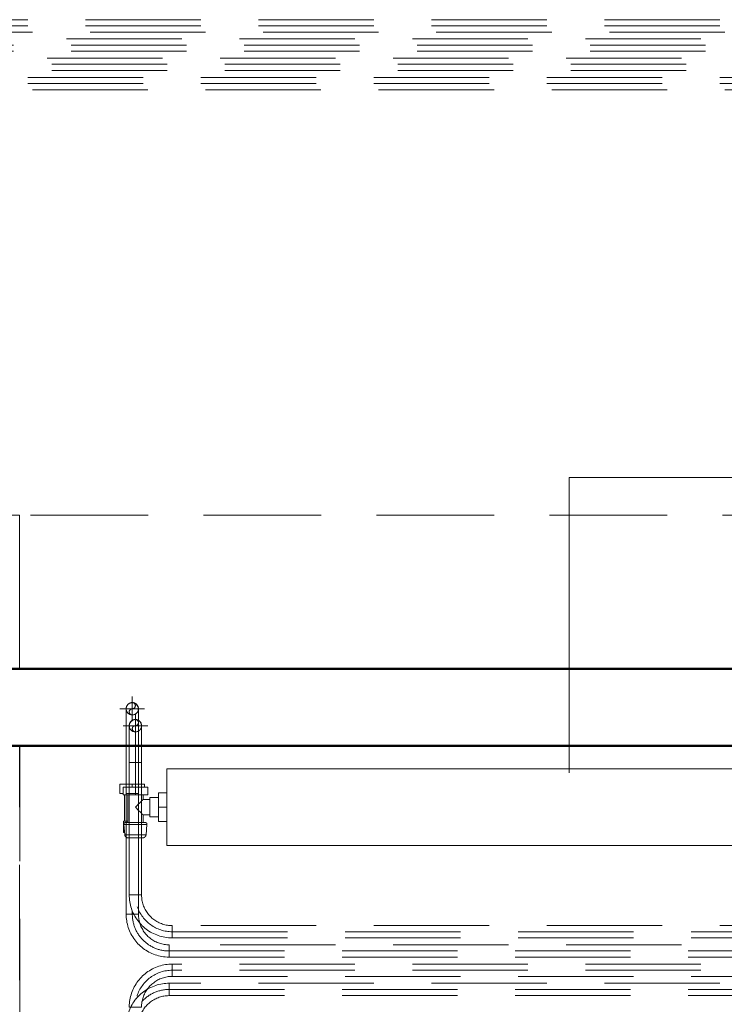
# Model space of a CAD drawing. Header units: millimetres. Extents: x -125 to 25178, y 4748 to 39091.
# Tile 90 of 118: x 20374 to 21291, y 33331 to 34612. Entities that reach past the tile are written whole.
import ezdxf

# ---------------------------------------------------------------- set-up
doc = ezdxf.new("R2010")
doc.units = ezdxf.units.MM
for name, pattern in [('ADSK_Осевая', [700, 500, -100, 0, -100]), ('ADSK_Скрыто', [300, 150, -150]), ('ADSK_Штриховая_ш3 п1_5', [225, 150, -75])]:
    doc.linetypes.add(name, pattern=pattern)
for name, color, linetype, lineweight in [('A-DETL-____-HDLN', 90, 'ADSK_Скрыто', 9), ('A-DETL-____-MBND', 5, 'ADSK_Штриховая_ш3 п1_5', 20), ('A-GENM-____-OTLN', 13, 'Continuous', 20), ('A-PART-____-OTLN', 2, 'Continuous', 20), ('A-WALL-____-MCUT', 113, 'Continuous', 50), ('A-WALL-____-OTLN', 113, 'Continuous', 20), ('M-EQPM-___-IDEN', 50, 'Continuous', 20), ('M-EQPM-____-OTLN', 50, 'Continuous', 20), ('P-PIPE-____-CNTR', 3, 'ADSK_Осевая', 20), ('P-PIPE-____-OTLN', 3, 'Continuous', 20), ('S-BEAM-____-OTLN', 12, 'Continuous', 20)]:
    doc.layers.add(name, color=color, linetype=linetype, lineweight=lineweight)

# ---------------------------------------------------------------- blocks, each defined once
blk = doc.blocks.new('Прямая форма - V line-611834-В_Этаж 03_Отопление')
at = {"layer": 'A-DETL-____-MBND', "color": 253}
for p, q in [((150, 5330), (-150, 5330)), ((150, 5130), (150, 5330)), ((150, 1800), (150, 5030))]:
    blk.add_line(p, q, dxfattribs=at)
blk = doc.blocks.new('Прямая форма - BMR - 003-611835-В_Этаж 03_Отопление')
blk.add_blockref('Прямая форма - V line-611834-В_Этаж 03_Отопление', (0, 0))
blk = doc.blocks.new('Прямая форма - V line-611900-В_Этаж 03_Отопление')
at = {"layer": 'A-DETL-____-MBND', "color": 253}
for p, q in [((150, 4304), (-50, 4304)), ((150, 2336.8), (150, 4304))]:
    blk.add_line(p, q, dxfattribs=at)
blk = doc.blocks.new('Прямая форма - BMR - 002-611901-В_Этаж 03_Отопление')
blk.add_blockref('Прямая форма - V line-611900-В_Этаж 03_Отопление', (0, 0))
blk = doc.blocks.new('Прямая форма - V line-613172-В_Этаж 03_Отопление')
at = {"layer": 'A-WALL-____-MCUT', "color": 9}
for p, q in [((2355.1, 100), (0, 100)), ((0, 0), (2355.1, 0))]:
    blk.add_line(p, q, dxfattribs=at)
blk = doc.blocks.new('Прямая форма - SW - 015-613173-В_Этаж 03_Отопление')
blk.add_blockref('Прямая форма - V line-613172-В_Этаж 03_Отопление', (0, 0))
blk = doc.blocks.new('Прямая форма - Timber - Floor-613210-В_Этаж 03_Отопление')
at = {"layer": 'A-DETL-____-MBND', "color": 253}
for p, q in [((199.9, -3940), (4403, -3940)), ((2435.9, -4240), (2435.9, -7470))]:
    blk.add_line(p, q, dxfattribs=at)
blk = doc.blocks.new('Прямая форма - SLA - 009-613211-В_Этаж 03_Отопление')
blk.add_blockref('Прямая форма - Timber - Floor-613210-В_Этаж 03_Отопление', (0, 0))
blk = doc.blocks.new('Family - Timber - Floor-613219-В_Этаж 03_Отопление')
at = {"layer": 'A-DETL-____-MBND', "color": 253}
for p, q in [((199.9, -3940), (4403, -3940)), ((2435.9, -4240), (2435.9, -7470))]:
    blk.add_line(p, q, dxfattribs=at)
blk = doc.blocks.new('V line_ifc_RVT-1-В_Этаж 03_Отопление')
at = {"layer": 'A-GENM-____-OTLN', "color": 253, "lineweight": 20}
blk.add_blockref('Прямая форма - SLA - 009-613211-В_Этаж 03_Отопление', (33863.4, 37907.6), dxfattribs=at)
at = {"layer": 'A-PART-____-OTLN', "color": 253, "lineweight": 20}
blk.add_blockref('Family - Timber - Floor-613219-В_Этаж 03_Отопление', (33863.4, 37907.6), dxfattribs=at)
at = {"layer": 'A-WALL-____-OTLN', "color": 253, "lineweight": 20}
blk.add_blockref('Прямая форма - SW - 015-613173-В_Этаж 03_Отопление', (36011.4, 33667.6), dxfattribs=at)
at = {"layer": 'S-BEAM-____-OTLN', "color": 253, "lineweight": 20, "rotation": 90}
blk.add_blockref('Прямая форма - BMR - 002-611901-В_Этаж 03_Отопление', (40603.2, 33817.6), dxfattribs=at)
at = {"layer": 'S-BEAM-____-OTLN', "color": 253, "lineweight": 20}
blk.add_blockref('Прямая форма - BMR - 003-611835-В_Этаж 03_Отопление', (36149.2, 28637.6), dxfattribs=at)
blk = doc.blocks.new('ADSK_Радиатор универсальный_Боковое подключение_Клапаны - Радиатор 600х1000-V45-В_Этаж 03_Отопление')
at = {"layer": 'A-DETL-____-HDLN'}
for p, q in [((-549, 50), (-545, 50)), ((-545, 50), (-533.1, 50)), ((-545, 50), (-545, 46))]:
    blk.add_line(p, q, dxfattribs=at)
at = {"layer": 'A-DETL-____-HDLN', "flags": 128}
for points in [[(-554, 0), (-554, 0), (-554, 0), (-553.9, 0), (-553.8, 0)], [(-553.8, 0), (-553.9, 0), (-553.9, 0), (-554, 0), (-554, 0), (-554, 0)], [(-528, 0), (-528, 0), (-528, 0), (-528.1, 0), (-528.2, 0), (-528.3, 0)], [(-528.2, 0), (-528.1, 0), (-528.1, 0), (-528, 0), (-528, 0), (-528, 0)], [(-549.8, -20), (-549.9, -20), (-549.9, -20), (-550, -20), (-550, -20), (-550, -20), (-550, -20)], [(-550, -20), (-550, -20), (-550, -20), (-549.9, -20), (-549.9, -20), (-549.8, -20), (-549.7, -20)], [(-532, -20), (-532, -20), (-532, -20), (-532.1, -20), (-532.1, -20), (-532.2, -20), (-532.3, -20)], [(-532.3, -20), (-532.2, -20), (-532.1, -20), (-532.1, -20), (-532, -20), (-532, -20), (-532, -20), (-532, -20)]]:
    blk.add_lwpolyline(points, dxfattribs=at)
at = {"layer": 'M-EQPM-____-OTLN'}
for p, q in [((500, 70), (-500, 70)), ((-500, 70), (-500, -30)), ((-500, 70), (500, 70)), ((-500, -30), (-500, 70)), ((500, -30), (500, 70)), ((500, 70), (500, -30)), ((-561, 50), (-549, 50)), ((-561, 38), (-561, 50)), ((-557, 46), (-541, 46)), ((-557, 36), (-557, 46)), ((-541, 46), (-525, 46)), ((-541, 46), (-541, 36)), ((-533, 50), (-529, 50)), ((-529, 46), (-529, 50)), ((-525, 36), (-525, 46)), ((-511, 20), (-511, 38.5)), ((-500, 38.5), (-511, 38.5)), ((-557, 38), (-561, 38)), ((-541, 36), (-557, 36)), ((-555, 36), (-555, 2)), ((-551, 36), (-551, 0)), ((-525, 36), (-541, 36)), ((-531, 30), (-531, 36)), ((-522, 30), (-531, 30)), ((-511, 32.5), (-522, 32.5)), ((-522, 32.5), (-522, 7.5)), ((510, 32), (500, 32)), ((510, 30.9), (510, 32)), ((510, 30.8), (510, 29.9)), ((510, 30.8), (515, 30.8)), ((510, 29.7), (510, 29.9)), ((515, 29.9), (510, 29.9)), ((510, 21.1), (510, 29.8)), ((517, 30.8), (515, 30.8)), ((515, 29.9), (515, 30.8)), ((515, 29.9), (515, 20.9)), ((517, 30.5), (517, 30.8)), ((517, 9.2), (517, 30.8)), ((-511, 1.5), (-511, 20)), ((-500, 20), (-511, 20)), ((510, 20.9), (510, 19.1)), ((510, 20.9), (515, 20.9)), ((515, 19.1), (510, 19.1)), ((510, 10.2), (510, 18.9)), ((515, 19.1), (515, 20.9)), ((515, 19.1), (515, 10.1)), ((517, 22.5), (522, 22.5)), ((517, 17.5), (522, 17.5)), ((522, 17.5), (522, 22.5)), ((-556.5, 2), (-556.5, -13)), ((-551, 2), (-556.5, 2)), ((-551, 0), (-531, 0)), ((-531, 0), (-531, 10)), ((-531, 10), (-522, 10)), ((-522, 7.5), (-511, 7.5)), ((-500, 1.5), (-511, 1.5)), ((500, 8), (510, 8)), ((510, 10.1), (510, 9.2)), ((510, 10.1), (515, 10.1)), ((515, 9.2), (510, 9.2)), ((510, 8), (510, 9.1)), ((515, 9.2), (515, 10.1)), ((515, 9.2), (517, 9.2)), ((517, 9.2), (517, 9.5)), ((-556, -2.3), (-554.9, -15.8)), ((-556, -2.3), (-526, -2.3)), ((-527.1, -15.8), (-526, -2.3)), ((-556.5, -13), (-555.2, -13)), ((-554.9, -15.8), (-527.1, -15.8)), ((-500, -30), (500, -30)), ((500, -30), (-500, -30))]:
    blk.add_line(p, q, dxfattribs=at)
at = {"layer": 'M-EQPM-____-OTLN', "flags": 128}
for points in [[(515, 30.8), (515.5, 30.7), (516, 30.6)], [(517.2, 29.7), (517.8, 29), (518.6, 27.5), (519.6, 24.3), (519.8, 22.5)], [(517, 10.1), (517.8, 11), (518.6, 12.5), (519.6, 15.7), (519.8, 17.5)], [(-556, -2.3), (-556, -2.3), (-556, -2.2), (-556, -2.1), (-556, -2), (-556, -1.9), (-556, -1.9), (-556, -1.8), (-556, -1.7), (-556, -1.6), (-555.9, -1.5), (-555.9, -1.5), (-555.9, -1.4), (-555.9, -1.3), (-555.9, -1.2), (-555.8, -1.2), (-555.8, -1.1), (-555.7, -1), (-555.7, -1), (-555.7, -0.9), (-555.6, -0.8), (-555.6, -0.8), (-555.5, -0.7), (-555.5, -0.6), (-555.4, -0.6), (-555.4, -0.5), (-555.3, -0.5), (-555.2, -0.4), (-555.2, -0.4), (-555.1, -0.3), (-555, -0.3), (-555, -0.2), (-554.9, -0.2), (-554.8, -0.2), (-554.7, -0.1), (-554.7, -0.1), (-554.6, -0.1), (-554.5, -0.1), (-554.4, 0), (-554.4, 0), (-554.3, 0), (-554.2, 0), (-554.1, 0), (-554, 0), (-554, 0)], [(-554, 0), (-554, 0), (-554, 0), (-553.9, 0), (-553.8, 0), (-553.7, 0), (-553.6, 0), (-553.5, 0), (-553.3, 0), (-553.2, 0), (-553, 0), (-552.8, 0), (-552.5, 0), (-552.3, 0), (-552, 0), (-551.7, 0), (-551.4, 0), (-551.1, 0), (-550.8, 0)], [(-528, 0), (-528, 0), (-528, 0), (-528.1, 0), (-528.2, 0), (-528.3, 0), (-528.4, 0), (-528.5, 0), (-528.7, 0), (-528.8, 0), (-529, 0), (-529.2, 0), (-529.5, 0), (-529.7, 0), (-530, 0), (-530.3, 0), (-530.6, 0), (-530.9, 0), (-531.2, 0), (-531.6, 0), (-531.9, 0), (-532.3, 0), (-532.7, 0), (-533.1, 0), (-533.5, 0), (-534, 0), (-534.4, 0), (-534.9, 0), (-535.3, 0), (-535.8, 0), (-536.3, 0), (-536.8, 0), (-537.3, 0), (-537.8, 0), (-538.3, 0), (-538.8, 0), (-539.3, 0), (-539.8, 0), (-540.3, 0), (-540.9, 0), (-541.4, 0), (-541.9, 0), (-542.4, 0), (-542.9, 0), (-543.4, 0), (-544, 0), (-544.5, 0), (-545, 0), (-545.4, 0), (-545.9, 0), (-546.4, 0), (-546.9, 0), (-547.3, 0), (-547.8, 0), (-548.2, 0), (-548.7, 0), (-549.1, 0), (-549.5, 0), (-549.9, 0), (-550.2, 0), (-550.6, 0), (-550.9, 0), (-551.3, 0), (-551.6, 0), (-551.9, 0), (-552.1, 0), (-552.4, 0), (-552.6, 0), (-552.9, 0), (-553.1, 0), (-553.2, 0), (-553.4, 0), (-553.6, 0), (-553.7, 0), (-553.8, 0), (-553.9, 0), (-553.9, 0), (-554, 0), (-554, 0), (-554, 0)], [(-531.4, 0), (-531.1, 0), (-530.7, 0), (-530.4, 0), (-530.1, 0), (-529.9, 0), (-529.6, 0), (-529.4, 0), (-529.1, 0), (-528.9, 0), (-528.8, 0), (-528.6, 0), (-528.4, 0), (-528.3, 0), (-528.2, 0), (-528.1, 0), (-528.1, 0), (-528, 0), (-528, 0), (-528, 0)], [(-528, 0), (-527.9, 0), (-527.8, 0), (-527.8, 0), (-527.7, 0), (-527.6, 0), (-527.5, -0.1), (-527.4, -0.1), (-527.4, -0.1), (-527.3, -0.1), (-527.2, -0.2), (-527.1, -0.2), (-527.1, -0.2), (-527, -0.3), (-526.9, -0.3), (-526.9, -0.3), (-526.8, -0.4), (-526.7, -0.4), (-526.7, -0.5), (-526.6, -0.6), (-526.6, -0.6), (-526.5, -0.7), (-526.5, -0.7), (-526.4, -0.8), (-526.4, -0.9), (-526.3, -0.9), (-526.3, -1), (-526.2, -1.1), (-526.2, -1.1), (-526.2, -1.2), (-526.1, -1.3), (-526.1, -1.4), (-526.1, -1.4), (-526.1, -1.5), (-526, -1.6), (-526, -1.7), (-526, -1.7), (-526, -1.8), (-526, -1.9), (-526, -2), (-526, -2.1), (-526, -2.1), (-526, -2.2), (-526, -2.3), (-526, -2.3)], [(515, 9.2), (515.5, 9.3), (516, 9.4)], [(-550, -20), (-550.2, -20), (-550.4, -20), (-550.6, -20), (-550.8, -19.9), (-551, -19.9), (-551.2, -19.9), (-551.4, -19.8), (-551.6, -19.7), (-551.8, -19.7), (-551.9, -19.6), (-552.1, -19.5), (-552.3, -19.4), (-552.5, -19.3), (-552.7, -19.2), (-552.8, -19.1), (-553, -19), (-553.1, -18.9), (-553.3, -18.8), (-553.4, -18.6), (-553.6, -18.5), (-553.7, -18.3), (-553.9, -18.2), (-554, -18), (-554.1, -17.9), (-554.2, -17.7), (-554.3, -17.5), (-554.4, -17.4), (-554.5, -17.2), (-554.6, -17), (-554.7, -16.8), (-554.7, -16.6), (-554.8, -16.4), (-554.8, -16.2), (-554.9, -16), (-554.9, -15.8)], [(-546.3, -20), (-546.6, -20), (-546.9, -20), (-547.1, -20), (-547.4, -20), (-547.6, -20), (-547.9, -20), (-548.1, -20), (-548.3, -20), (-548.5, -20), (-548.7, -20), (-548.9, -20), (-549.1, -20), (-549.2, -20), (-549.4, -20), (-549.5, -20), (-549.6, -20), (-549.7, -20), (-549.8, -20), (-549.9, -20), (-549.9, -20), (-550, -20), (-550, -20), (-550, -20), (-550, -20)], [(-550, -20), (-550, -20), (-550, -20), (-549.9, -20), (-549.9, -20), (-549.8, -20), (-549.7, -20), (-549.6, -20), (-549.5, -20), (-549.4, -20), (-549.3, -20), (-549.1, -20), (-549, -20), (-548.8, -20), (-548.6, -20), (-548.4, -20), (-548.2, -20), (-548, -20), (-547.8, -20), (-547.5, -20), (-547.3, -20), (-547, -20), (-546.7, -20), (-546.5, -20), (-546.2, -20), (-545.9, -20), (-545.6, -20), (-545.2, -20), (-544.9, -20), (-544.6, -20), (-544.3, -20), (-543.9, -20), (-543.6, -20), (-543.2, -20), (-542.9, -20), (-542.5, -20), (-542.2, -20), (-541.8, -20), (-541.5, -20), (-541.1, -20), (-540.7, -20), (-540.4, -20), (-540, -20), (-539.7, -20), (-539.3, -20), (-539, -20), (-538.6, -20), (-538.3, -20), (-537.9, -20), (-537.6, -20), (-537.3, -20), (-536.9, -20), (-536.6, -20), (-536.3, -20), (-536, -20), (-535.7, -20), (-535.4, -20), (-535.1, -20), (-534.9, -20), (-534.6, -20), (-534.4, -20), (-534.1, -20), (-533.9, -20), (-533.7, -20), (-533.5, -20), (-533.3, -20), (-533.1, -20), (-532.9, -20), (-532.8, -20), (-532.6, -20), (-532.5, -20), (-532.4, -20), (-532.3, -20), (-532.2, -20), (-532.1, -20), (-532.1, -20), (-532, -20), (-532, -20), (-532, -20), (-532, -20)], [(-532, -20), (-532, -20), (-532, -20), (-532.1, -20), (-532.1, -20), (-532.2, -20), (-532.3, -20), (-532.4, -20), (-532.5, -20), (-532.6, -20), (-532.7, -20), (-532.9, -20), (-533, -20), (-533.2, -20), (-533.4, -20), (-533.6, -20), (-533.8, -20), (-534, -20), (-534.2, -20), (-534.5, -20), (-534.7, -20), (-535, -20), (-535.3, -20), (-535.5, -20), (-535.8, -20)], [(-527.1, -15.8), (-527.1, -16), (-527.2, -16.2), (-527.2, -16.4), (-527.3, -16.6), (-527.3, -16.8), (-527.4, -17), (-527.5, -17.2), (-527.6, -17.4), (-527.7, -17.5), (-527.8, -17.7), (-527.9, -17.9), (-528, -18), (-528.1, -18.2), (-528.3, -18.3), (-528.4, -18.5), (-528.6, -18.6), (-528.7, -18.8), (-528.9, -18.9), (-529, -19), (-529.2, -19.1), (-529.3, -19.2), (-529.5, -19.3), (-529.7, -19.4), (-529.9, -19.5), (-530.1, -19.6), (-530.2, -19.7), (-530.4, -19.7), (-530.6, -19.8), (-530.8, -19.9), (-531, -19.9), (-531.2, -19.9), (-531.4, -20), (-531.6, -20), (-531.8, -20), (-532, -20)]]:
    blk.add_lwpolyline(points, dxfattribs=at)
at = {"layer": 'M-EQPM-____-OTLN'}
for points, knots in [([(-541, 20), (-540.4, 20.6), (-539.1, 21.9), (-537.5, 23.5), (-536.4, 24.6), (-535.8, 25.2), (-535.4, 25.6), (-535, 26), (-534.5, 26.5), (-534.1, 26.9), (-533.7, 27.3), (-533.4, 27.6), (-533, 28), (-532.7, 28.3), (-532.3, 28.7), (-532, 28.9), (-531.8, 29.2), (-531.6, 29.5), (-531.4, 29.6), (-531.4, 29.6)], [0, 0, 0, 0, 0.1428571, 0.2857143, 0.3571429, 0.3928571, 0.4285714, 0.4642857, 0.5, 0.5357143, 0.5714286, 0.6071429, 0.6428571, 0.6785714, 0.7142857, 0.75, 0.7857143, 0.8214286, 0.8571429, 0.8571429, 0.8571429, 0.8571429]), ([(-531.3, 29.7), (-531.3, 29.7), (-531.2, 29.8), (-531, 29.9), (-531, 30), (-531, 30)], [0.8734622, 0.8734622, 0.8734622, 0.8734622, 0.8928571, 0.9285714, 1, 1, 1, 1]), ([(-531, 10), (-531, 10), (-531, 10.1), (-531.2, 10.2), (-531.4, 10.4), (-531.6, 10.5), (-531.8, 10.8), (-532, 11.1), (-532.3, 11.3), (-532.7, 11.7), (-533, 12), (-533.4, 12.4), (-533.7, 12.7), (-534.1, 13.1), (-534.7, 13.7), (-535.2, 14.2), (-535.8, 14.8), (-536.4, 15.4), (-537.5, 16.5), (-539.1, 18.1), (-540.4, 19.4), (-541, 20)], [0, 0, 0, 0, 0.071429, 0.107143, 0.142857, 0.178571, 0.214286, 0.25, 0.285714, 0.321429, 0.357143, 0.392857, 0.428571, 0.464286, 0.5, 0.571429, 0.607143, 0.642857, 0.714286, 0.857143, 1, 1, 1, 1])]:
    blk.add_open_spline(points, degree=3, knots=knots, dxfattribs=at)
blk = doc.blocks.new('ADSK_СШПЭ Аксиальный_Поворот с фиксатором - Поворот трубы-V46-В_Этаж 03_Отопление')
at = {"layer": 'A-DETL-____-HDLN', "color": 1}
blk.add_line((36457.7, 33693.6), (36457.7, 33693.6), dxfattribs=at)
at = {"layer": 'P-PIPE-____-OTLN', "color": 10}
for p, q in [((36441.7, 33645.6), (36444.1, 33645.6)), ((36444.1, 33645.6), (36447.6, 33645.6)), ((36447.6, 33645.6), (36449.7, 33645.6)), ((36449.7, 33645.6), (36451.8, 33645.6)), ((36451.8, 33645.6), (36453.7, 33645.6)), ((36453.7, 33645.6), (36455.4, 33645.6)), ((36455.4, 33645.6), (36456.6, 33645.6)), ((36456.6, 33645.6), (36457.7, 33645.6))]:
    blk.add_line(p, q, dxfattribs=at)
at = {"layer": 'P-PIPE-____-OTLN', "color": 10, "flags": 128}
for points in [[(36441.7, 33693.6), (36441.7, 33693.6), (36441.7, 33693.5), (36441.7, 33693.3), (36441.7, 33693), (36441.7, 33692.7), (36441.7, 33692.3), (36441.7, 33691.8), (36441.7, 33691.2), (36441.7, 33690.6), (36441.7, 33689.8), (36441.7, 33689.1), (36441.7, 33688.2), (36441.7, 33687.3), (36441.7, 33686.3), (36441.7, 33685.3), (36441.7, 33684.1), (36441.7, 33683), (36441.7, 33681.7), (36441.7, 33680.4), (36441.7, 33679.1), (36441.7, 33677.7), (36441.7, 33676.2), (36441.7, 33674.7), (36441.7, 33673.2), (36441.7, 33671.6), (36441.7, 33669.9), (36441.7, 33668.3), (36441.7, 33666.5), (36441.7, 33664.8), (36441.7, 33663), (36441.7, 33661.2), (36441.7, 33659.4), (36441.7, 33657.5), (36441.7, 33655.7), (36441.7, 33653.8), (36441.7, 33651.9), (36441.7, 33650), (36441.7, 33648.1), (36441.7, 33646.2), (36441.7, 33645.6)], [(36457.7, 33645.6), (36457.7, 33647.6), (36457.7, 33649.5), (36457.7, 33651.4), (36457.7, 33653.3), (36457.7, 33655.2), (36457.7, 33657), (36457.7, 33658.9), (36457.7, 33660.7), (36457.7, 33662.5), (36457.7, 33664.3), (36457.7, 33666.1), (36457.7, 33667.8), (36457.7, 33669.5), (36457.7, 33671.1), (36457.7, 33672.7), (36457.7, 33674.3), (36457.7, 33675.8), (36457.7, 33677.3), (36457.7, 33678.7), (36457.7, 33680.1), (36457.7, 33681.4), (36457.7, 33682.6), (36457.7, 33683.8), (36457.7, 33685), (36457.7, 33686), (36457.7, 33687), (36457.7, 33688), (36457.7, 33688.8), (36457.7, 33689.6), (36457.7, 33690.4), (36457.7, 33691), (36457.7, 33691.6), (36457.7, 33692.1), (36457.7, 33692.6), (36457.7, 33692.9), (36457.7, 33693.2), (36457.7, 33693.4), (36457.7, 33693.6), (36457.7, 33693.6), (36457.7, 33693.6)]]:
    blk.add_lwpolyline(points, dxfattribs=at)
at = {"layer": 'P-PIPE-____-OTLN', "color": 10}
for start, end in [(90, 180), (0, 90)]:
    blk.add_arc((36449.7, 33693.6), 8, start, end, dxfattribs=at)
blk = doc.blocks.new('ADSK_СШПЭ Аксиальный_Поворот с фиксатором - Поворот трубы-V61-В_Этаж 03_Отопление')
at = {"layer": 'A-DETL-____-HDLN', "color": 1, "flags": 128}
for points in [[(33714.8, 34951.9), (33714.9, 34951.9), (33715.2, 34951.8), (33715.5, 34951.8), (33715.8, 34951.7)], [(33716.8, 34951.5), (33717.1, 34951.4), (33717.4, 34951.3), (33717.6, 34951.1), (33717.8, 34951.1)], [(33718.7, 34950.5), (33718.8, 34950.5), (33719, 34950.3), (33719.3, 34950.1), (33719.5, 34949.9)], [(33720.2, 34949.2), (33720.4, 34949), (33720.6, 34948.7), (33720.8, 34948.5), (33720.9, 34948.3)], [(33721.4, 34947.4), (33721.4, 34947.4), (33721.6, 34947.1), (33721.7, 34946.8), (33721.8, 34946.5)], [(33722.1, 34945.5), (33722.1, 34945.3), (33722.2, 34944.9), (33722.2, 34944.6), (33722.2, 34944.4)], [(33715.8, 34936.1), (33715.6, 34936), (33715.3, 34936), (33715, 34935.9), (33714.8, 34935.9)], [(33717.8, 34936.7), (33717.7, 34936.7), (33717.4, 34936.6), (33717.1, 34936.4), (33716.8, 34936.3)], [(33719.5, 34937.9), (33719.3, 34937.7), (33719.1, 34937.5), (33718.8, 34937.3), (33718.7, 34937.2)], [(33720.9, 34939.5), (33720.8, 34939.4), (33720.7, 34939.1), (33720.5, 34938.9), (33720.3, 34938.6)], [(33721.8, 34941.4), (33721.7, 34941.1), (33721.6, 34940.8), (33721.5, 34940.5), (33721.4, 34940.4)], [(33722.2, 34943.4), (33722.2, 34943.3), (33722.2, 34942.9), (33722.1, 34942.6), (33722.1, 34942.3)]]:
    blk.add_lwpolyline(points, dxfattribs=at)
at = {"layer": 'A-DETL-____-HDLN', "color": 1}
for start, end in [(90, 180), (180, 270)]:
    blk.add_arc((33714.2, 34943.9), 8, start, end, dxfattribs=at)
at = {"layer": 'A-DETL-____-MBND', "color": 10, "flags": 128}
for points in [[(33693.4, 34935.9), (33692.2, 34935.9), (33690.5, 34935.9), (33688.9, 34935.9), (33687.2, 34935.9), (33685.4, 34935.9), (33683.6, 34935.9), (33681.8, 34935.9), (33680, 34935.9), (33678.2, 34935.9), (33676.3, 34935.9), (33674.4, 34935.9), (33672.5, 34935.9), (33670.6, 34935.9), (33668.7, 34935.9), (33666.8, 34935.9)], [(33712.9, 34935.9), (33712.4, 34935.9), (33711.8, 34935.9), (33711.2, 34935.9), (33710.5, 34935.9), (33709.7, 34935.9), (33708.8, 34935.9), (33707.9, 34935.9), (33706.9, 34935.9), (33705.9, 34935.9), (33704.7, 34935.9), (33703.6, 34935.9), (33702.3, 34935.9), (33701.6, 34935.9)]]:
    blk.add_lwpolyline(points, dxfattribs=at)
blk = doc.blocks.new('ADSK_СШПЭ Аксиальный_Поворот с фиксатором - Поворот трубы-V47-В_Этаж 03_Отопление')
at = {"layer": 'A-DETL-____-HDLN', "color": 5}
for p, q in [((36453.7, 33715.6), (36453.7, 33715.6)), ((36441.7, 33667.6), (36445.7, 33667.6)), ((36445.7, 33667.6), (36453.7, 33667.6))]:
    blk.add_line(p, q, dxfattribs=at)
at = {"layer": 'A-DETL-____-HDLN', "color": 5, "flags": 128}
blk.add_lwpolyline([(36453.7, 33667.6), (36453.7, 33669.6), (36453.7, 33671.5), (36453.7, 33673.4), (36453.7, 33675.3), (36453.7, 33677.2), (36453.7, 33679), (36453.7, 33680.9), (36453.7, 33682.7), (36453.7, 33684.5), (36453.7, 33686.3), (36453.7, 33688.1), (36453.7, 33689.8), (36453.7, 33691.5), (36453.7, 33693.1), (36453.7, 33694.7), (36453.7, 33696.3), (36453.7, 33697.8), (36453.7, 33699.3), (36453.7, 33700.7)], dxfattribs=at)
at = {"layer": 'P-PIPE-____-OTLN', "color": 170}
for p, q in [((36437.7, 33667.6), (36438.8, 33667.6)), ((36438.8, 33667.6), (36440.1, 33667.6)), ((36440.1, 33667.6), (36441.7, 33667.6))]:
    blk.add_line(p, q, dxfattribs=at)
at = {"layer": 'P-PIPE-____-OTLN', "color": 170, "flags": 128}
for points in [[(36437.7, 33715.6), (36437.7, 33715.6), (36437.7, 33715.5), (36437.7, 33715.3), (36437.7, 33715), (36437.7, 33714.7), (36437.7, 33714.3), (36437.7, 33713.8), (36437.7, 33713.2), (36437.7, 33712.6), (36437.7, 33711.8), (36437.7, 33711.1), (36437.7, 33710.2), (36437.7, 33709.3), (36437.7, 33708.3), (36437.7, 33707.3), (36437.7, 33706.1), (36437.7, 33705), (36437.7, 33703.7), (36437.7, 33702.4), (36437.7, 33701.1), (36437.7, 33699.7), (36437.7, 33698.2), (36437.7, 33696.7), (36437.7, 33695.2), (36437.7, 33693.6), (36437.7, 33691.9), (36437.7, 33690.3), (36437.7, 33688.5), (36437.7, 33686.8), (36437.7, 33685), (36437.7, 33683.2), (36437.7, 33681.4), (36437.7, 33679.5), (36437.7, 33677.7), (36437.7, 33675.8), (36437.7, 33673.9), (36437.7, 33672), (36437.7, 33670.1), (36437.7, 33668.2), (36437.7, 33667.6)], [(36453.7, 33700.7), (36453.7, 33702.1), (36453.7, 33703.4), (36453.7, 33704.6), (36453.7, 33705.8), (36453.7, 33707), (36453.7, 33708), (36453.7, 33709), (36453.7, 33710), (36453.7, 33710.8), (36453.7, 33711.6), (36453.7, 33712.4), (36453.7, 33713), (36453.7, 33713.6), (36453.7, 33714.1), (36453.7, 33714.6), (36453.7, 33714.9), (36453.7, 33715.2), (36453.7, 33715.4), (36453.7, 33715.6), (36453.7, 33715.6), (36453.7, 33715.6)]]:
    blk.add_lwpolyline(points, dxfattribs=at)
at = {"layer": 'P-PIPE-____-OTLN', "color": 170}
for start, end in [(90, 180), (0, 90)]:
    blk.add_arc((36445.7, 33715.6), 8, start, end, dxfattribs=at)
blk = doc.blocks.new('ADSK_СШПЭ Аксиальный_Поворот с фиксатором - Поворот трубы-V60-В_Этаж 03_Отопление')
at = {"layer": 'A-DETL-____-HDLN', "color": 5}
for p, q in [((31280.8, 30377.6), (31272.8, 30377.6)), ((31284.8, 30377.6), (31280.8, 30377.6))]:
    blk.add_line(p, q, dxfattribs=at)
at = {"layer": 'A-DETL-____-HDLN', "color": 5, "flags": 128}
for points in [[(31272.8, 30344.6), (31272.8, 30345.6), (31272.8, 30347.1), (31272.8, 30348.6), (31272.8, 30350.1), (31272.8, 30351.7), (31272.8, 30353.3), (31272.8, 30355), (31272.8, 30356.7), (31272.8, 30358.5), (31272.8, 30360.2), (31272.8, 30362), (31272.8, 30363.9), (31272.8, 30365.7), (31272.8, 30367.6), (31272.8, 30369.5), (31272.8, 30371.4), (31272.8, 30373.3), (31272.8, 30375.2), (31272.8, 30377.1), (31272.8, 30377.6)], [(31272.9, 30328.1), (31272.9, 30328.3), (31272.8, 30328.6), (31272.8, 30328.9), (31272.8, 30329.1)], [(31273.6, 30326.1), (31273.6, 30326.1), (31273.4, 30326.4), (31273.3, 30326.7), (31273.2, 30327)], [(31274.8, 30324.4), (31274.6, 30324.5), (31274.4, 30324.8), (31274.2, 30325), (31274.1, 30325.2)], [(31276.3, 30323), (31276.3, 30323), (31276, 30323.2), (31275.7, 30323.4), (31275.5, 30323.6)], [(31278.3, 30322), (31277.9, 30322.1), (31277.7, 30322.3), (31277.4, 30322.4), (31277.2, 30322.5)], [(31280.2, 30321.7), (31280.1, 30321.7), (31279.8, 30321.7), (31279.5, 30321.7), (31279.2, 30321.8)], [(31282.3, 30321.8), (31282.1, 30321.8), (31281.8, 30321.7), (31281.5, 30321.7), (31281.3, 30321.7)], [(31284.3, 30322.5), (31284.3, 30322.4), (31284, 30322.3), (31283.7, 30322.2), (31283.4, 30322.1)], [(31286, 30323.6), (31285.9, 30323.5), (31285.6, 30323.3), (31285.4, 30323.1), (31285.2, 30323)], [(31287.4, 30325.2), (31287.4, 30325.1), (31287.2, 30324.9), (31287, 30324.6), (31286.8, 30324.4)], [(31288.4, 30327.1), (31288.3, 30326.8), (31288.1, 30326.5), (31288, 30326.2), (31287.9, 30326.1)], [(31288.7, 30329.1), (31288.7, 30329), (31288.7, 30328.7), (31288.7, 30328.4), (31288.6, 30328)]]:
    blk.add_lwpolyline(points, dxfattribs=at)
at = {"layer": 'A-DETL-____-HDLN', "color": 5}
for start, end in [(90, 180), (0, 90)]:
    blk.add_arc((31280.8, 30329.6), 8, start, end, dxfattribs=at)
at = {"layer": 'A-DETL-____-MBND', "color": 170, "flags": 128}
for points in [[(31288.8, 30366.1), (31288.8, 30364.4), (31288.8, 30362.5), (31288.8, 30360.7), (31288.8, 30358.9), (31288.8, 30357.2), (31288.8, 30355.5), (31288.8, 30353.8), (31288.8, 30352.1), (31288.8, 30350.5), (31288.8, 30349), (31288.8, 30347.5), (31288.8, 30346), (31288.8, 30344.6), (31288.8, 30343.2), (31288.8, 30341.9), (31288.8, 30340.6), (31288.8, 30339.4), (31288.8, 30338.3), (31288.8, 30337.2), (31288.8, 30336.4)], [(31272.8, 30331), (31272.8, 30331.5), (31272.8, 30332.1), (31272.8, 30332.7), (31272.8, 30333.4), (31272.8, 30334.2), (31272.8, 30335.1), (31272.8, 30336), (31272.8, 30337), (31272.8, 30338), (31272.8, 30339.1), (31272.8, 30340.3), (31272.8, 30341.5), (31272.8, 30342.2)]]:
    blk.add_lwpolyline(points, dxfattribs=at)
blk = doc.blocks.new('ADSK_СШПЭ Аксиальный_Поворот с фиксатором - Поворот трубы-V56-В_Этаж 03_Отопление')
at = {"layer": 'A-DETL-____-HDLN', "color": 1}
blk.add_line((2.1, -48), (8, -48), dxfattribs=at)
at = {"layer": 'A-DETL-____-MBND', "color": 10}
for p, q in [((-48, 8), (-48, -8)), ((-8, -48), (2.1, -48))]:
    blk.add_line(p, q, dxfattribs=at)
at = {"layer": 'A-DETL-____-MBND', "color": 10, "flags": 128}
for points in [[(8, -48), (8, -45.8), (7.8, -43.5), (7.6, -41.3), (7.3, -39.1), (6.9, -36.9), (6.4, -34.7), (5.8, -32.5), (5.2, -30.4), (4.4, -28.3), (3.6, -26.2), (2.7, -24.1), (1.7, -22.1), (0.6, -20.2), (-0.6, -18.3), (-1.8, -16.4), (-3.1, -14.6), (-4.5, -12.8), (-5.9, -11.1), (-7.4, -9.4), (-9, -7.8), (-10.6, -6.3), (-12.3, -4.8), (-14.1, -3.4), (-15.9, -2.1), (-17.7, -0.9), (-19.7, 0.3), (-21.6, 1.4), (-23.6, 2.4), (-25.6, 3.3), (-27.7, 4.2), (-29.8, 5), (-31.9, 5.6), (-34.1, 6.2), (-36.3, 6.8), (-38.5, 7.2), (-40.7, 7.5), (-42.9, 7.8), (-45.2, 7.9), (-47.4, 8), (-48, 8)], [(-48, -8), (-46.4, -8), (-44.8, -8.1), (-43.2, -8.3), (-41.6, -8.5), (-40.1, -8.8), (-38.5, -9.1), (-36.9, -9.6), (-35.4, -10), (-33.9, -10.6), (-32.4, -11.2), (-31, -11.8), (-29.5, -12.5), (-28.1, -13.3), (-26.8, -14.1), (-25.4, -15), (-24.1, -15.9), (-22.8, -16.9), (-21.6, -17.9), (-20.4, -19), (-19.3, -20.1), (-18.2, -21.3), (-17.2, -22.5), (-16.2, -23.8), (-15.2, -25.1), (-14.3, -26.4), (-13.5, -27.8), (-12.7, -29.1), (-12, -30.6), (-11.3, -32), (-10.7, -33.5), (-10.2, -35), (-9.7, -36.5), (-9.3, -38.1), (-8.9, -39.6), (-8.6, -41.2), (-8.3, -42.8), (-8.2, -44.4), (-8.1, -46), (-8, -47.6), (-8, -48)]]:
    blk.add_lwpolyline(points, dxfattribs=at)
blk = doc.blocks.new('ADSK_СШПЭ Аксиальный_Поворот с фиксатором - Поворот трубы-V57-В_Этаж 03_Отопление')
at = {"layer": 'A-DETL-____-HDLN', "color": 5}
blk.add_line((-8, -48), (-5.7, -48), dxfattribs=at)
at = {"layer": 'A-DETL-____-MBND', "color": 170}
for p, q in [((-48, 8), (-48, -8)), ((-5.7, -48), (8, -48))]:
    blk.add_line(p, q, dxfattribs=at)
at = {"layer": 'A-DETL-____-MBND', "color": 170, "flags": 128}
for points in [[(8, -48), (8, -45.8), (7.8, -43.5), (7.6, -41.3), (7.3, -39.1), (6.9, -36.9), (6.4, -34.7), (5.8, -32.5), (5.2, -30.4), (4.4, -28.3), (3.6, -26.2), (2.7, -24.1), (1.7, -22.1), (0.6, -20.2), (-0.6, -18.3), (-1.8, -16.4), (-3.1, -14.6), (-4.5, -12.8), (-5.9, -11.1), (-7.4, -9.4), (-9, -7.8), (-10.6, -6.3), (-12.3, -4.8), (-14.1, -3.4), (-15.9, -2.1), (-17.7, -0.9), (-19.7, 0.3), (-21.6, 1.4), (-23.6, 2.4), (-25.6, 3.3), (-27.7, 4.2), (-29.8, 5), (-31.9, 5.6), (-34.1, 6.2), (-36.3, 6.8), (-38.5, 7.2), (-40.7, 7.5), (-42.9, 7.8), (-45.2, 7.9), (-47.4, 8), (-48, 8)], [(-48, -8), (-46.4, -8), (-44.8, -8.1), (-43.2, -8.3), (-41.6, -8.5), (-40.1, -8.8), (-38.5, -9.1), (-36.9, -9.6), (-35.4, -10), (-33.9, -10.6), (-32.4, -11.2), (-31, -11.8), (-29.5, -12.5), (-28.1, -13.3), (-26.8, -14.1), (-25.4, -15), (-24.1, -15.9), (-22.8, -16.9), (-21.6, -17.9), (-20.4, -19), (-19.3, -20.1), (-18.2, -21.3), (-17.2, -22.5), (-16.2, -23.8), (-15.2, -25.1), (-14.3, -26.4), (-13.5, -27.8), (-12.7, -29.1), (-12, -30.6), (-11.3, -32), (-10.7, -33.5), (-10.2, -35), (-9.7, -36.5), (-9.3, -38.1), (-8.9, -39.6), (-8.6, -41.2), (-8.3, -42.8), (-8.2, -44.4), (-8.1, -46), (-8, -47.6), (-8, -48)]]:
    blk.add_lwpolyline(points, dxfattribs=at)
blk = doc.blocks.new('ADSK_СШПЭ Аксиальный_Поворот с фиксатором - Поворот трубы-V80-В_Этаж 03_Отопление')
at = {"layer": 'A-DETL-____-HDLN', "color": 1}
blk.add_line((-48, -2.1), (-48, -8), dxfattribs=at)
at = {"layer": 'A-DETL-____-MBND', "color": 10}
for p, q in [((-48, 8), (-48, -2.1)), ((-8, -48), (8, -48))]:
    blk.add_line(p, q, dxfattribs=at)
at = {"layer": 'A-DETL-____-MBND', "color": 10, "flags": 128}
for points in [[(8, -48), (8, -45.8), (7.8, -43.5), (7.6, -41.3), (7.3, -39.1), (6.9, -36.9), (6.4, -34.7), (5.8, -32.5), (5.2, -30.4), (4.4, -28.3), (3.6, -26.2), (2.7, -24.1), (1.7, -22.1), (0.6, -20.2), (-0.6, -18.3), (-1.8, -16.4), (-3.1, -14.6), (-4.5, -12.8), (-5.9, -11.1), (-7.4, -9.4), (-9, -7.8), (-10.6, -6.3), (-12.3, -4.8), (-14.1, -3.4), (-15.9, -2.1), (-17.7, -0.9), (-19.7, 0.3), (-21.6, 1.4), (-23.6, 2.4), (-25.6, 3.3), (-27.7, 4.2), (-29.8, 5), (-31.9, 5.6), (-34.1, 6.2), (-36.3, 6.8), (-38.5, 7.2), (-40.7, 7.5), (-42.9, 7.8), (-45.2, 7.9), (-47.4, 8), (-48, 8)], [(-48, -8), (-46.4, -8), (-44.8, -8.1), (-43.2, -8.3), (-41.6, -8.5), (-40.1, -8.8), (-38.5, -9.1), (-36.9, -9.6), (-35.4, -10), (-33.9, -10.6), (-32.4, -11.2), (-31, -11.8), (-29.5, -12.5), (-28.1, -13.3), (-26.8, -14.1), (-25.4, -15), (-24.1, -15.9), (-22.8, -16.9), (-21.6, -17.9), (-20.4, -19), (-19.3, -20.1), (-18.2, -21.3), (-17.2, -22.5), (-16.2, -23.8), (-15.2, -25.1), (-14.3, -26.4), (-13.5, -27.8), (-12.7, -29.1), (-12, -30.6), (-11.3, -32), (-10.7, -33.5), (-10.2, -35), (-9.7, -36.5), (-9.3, -38.1), (-8.9, -39.6), (-8.6, -41.2), (-8.3, -42.8), (-8.2, -44.4), (-8.1, -46), (-8, -47.6), (-8, -48)]]:
    blk.add_lwpolyline(points, dxfattribs=at)
blk = doc.blocks.new('ADSK_СШПЭ Аксиальный_Поворот с фиксатором - Поворот трубы-V79-В_Этаж 03_Отопление')
at = {"layer": 'A-DETL-____-HDLN', "color": 5}
for p, q in [((-48, -2.1), (-48, -8)), ((-12.2, -5), (-12.3, -4.8))]:
    blk.add_line(p, q, dxfattribs=at)
at = {"layer": 'A-DETL-____-MBND', "color": 170}
for p, q in [((-48, 8), (-48, -2.1)), ((-8, -48), (8, -48))]:
    blk.add_line(p, q, dxfattribs=at)
at = {"layer": 'A-DETL-____-MBND', "color": 170, "flags": 128}
for points in [[(-12.3, -4.8), (-14.1, -3.4), (-15.9, -2.1), (-17.7, -0.9), (-19.7, 0.3), (-21.6, 1.4), (-23.6, 2.4), (-25.6, 3.3), (-27.7, 4.2), (-29.8, 5), (-31.9, 5.6), (-34.1, 6.2), (-36.3, 6.8), (-38.5, 7.2), (-40.7, 7.5), (-42.9, 7.8), (-45.2, 7.9), (-47.4, 8), (-48, 8)], [(-48, -8), (-46.4, -8), (-44.8, -8.1), (-43.2, -8.3), (-41.6, -8.5), (-40.1, -8.8), (-38.5, -9.1), (-36.9, -9.6), (-35.4, -10), (-33.9, -10.6), (-32.4, -11.2), (-31, -11.8), (-29.5, -12.5), (-28.1, -13.3), (-26.8, -14.1), (-25.4, -15), (-24.1, -15.9), (-22.8, -16.9), (-21.6, -17.9), (-20.4, -19), (-19.3, -20.1), (-18.2, -21.3), (-17.2, -22.5), (-16.2, -23.8), (-15.2, -25.1), (-14.3, -26.4), (-13.5, -27.8), (-12.7, -29.1), (-12, -30.6), (-11.3, -32), (-10.7, -33.5), (-10.2, -35), (-9.7, -36.5), (-9.3, -38.1), (-8.9, -39.6), (-8.6, -41.2), (-8.3, -42.8), (-8.2, -44.4), (-8.1, -46), (-8, -47.6), (-8, -48)], [(8, -48), (8, -45.8), (7.8, -43.5), (7.6, -41.3), (7.3, -39.1), (6.9, -36.9), (6.4, -34.7), (5.8, -32.5), (5.2, -30.4), (4.4, -28.3), (3.6, -26.2), (2.7, -24.1), (1.7, -22.1), (0.6, -20.2), (-0.6, -18.3), (-1.8, -16.4), (-3.1, -14.6), (-4.5, -12.8), (-5.9, -11.1), (-7.4, -9.4), (-9, -7.8), (-10.6, -6.3), (-12.1, -5)]]:
    blk.add_lwpolyline(points, dxfattribs=at)
blk = doc.blocks.new('ADSK_M_Оборудование_Отопительный прибор - ADSK_Марка _ ADSK_Тепловая мощность_20-1635446-В_Этаж 03_Отопление')
at = {"layer": 'M-EQPM-___-IDEN'}
blk.add_line((-10, 0), (10, 0), dxfattribs=at)

msp = doc.modelspace()

# ---------------------------------------------------------------- linework, layer by layer
at = {"layer": 'A-DETL-____-HDLN', "color": 5}
for p, q in [((20528.9, 33667.6), (20516.9, 33667.6)), ((20528.9, 33667.6), (20516.9, 33667.6)), ((20528.9, 33605.6), (20528.9, 33667.6)), ((20528.9, 33591.7), (20528.9, 33667.6)), ((20512.9, 33617.6), (20512.9, 33605.6)), ((20512.9, 33617.6), (20512.9, 33548.9)), ((20512.9, 33605.6), (20528.9, 33605.6)), ((20528.9, 33583.7), (20528.9, 33591.6)), ((20528.9, 33547.7), (20528.9, 33583.6)), ((20526.6, 33448.6), (20528.9, 33448.6))]:
    msp.add_line(p, q, dxfattribs=at)
at = {"layer": 'A-DETL-____-HDLN', "color": 1}
for p, q in [((20516.9, 33613.6), (20516.9, 33547.7)), ((20532.9, 33547.7), (20532.9, 33613.6)), ((20516.9, 33473.6), (20522.9, 33473.6))]:
    msp.add_line(p, q, dxfattribs=at)
at = {"layer": 'A-DETL-____-HDLN', "color": 5}
for centre, radius, start, end in [((20520.9, 33715.6), 8, 120.9652, 179.0873), ((20520.9, 33715.6), 8, 180, 0), ((20520.9, 33711.6), 4, 90, 270), ((20520.9, 33715.6), 8, 61.0356, 119.0146), ((20520.9, 33719.6), 4, 270, 90), ((20520.9, 33715.6), 8, 1.0427, 58.955)]:
    msp.add_arc(centre, radius, start, end, dxfattribs=at)
at = {"layer": 'A-DETL-____-HDLN', "color": 1}
for centre, radius, start, end in [((20524.9, 33693.6), 8, 120.965, 179.0877), ((20524.9, 33693.6), 8, 180, 0), ((20524.9, 33689.6), 4, 90, 270), ((20524.9, 33693.6), 8, 61.0358, 119.0147), ((20524.9, 33697.6), 4, 270, 90), ((20524.9, 33693.6), 8, 1.043, 58.9547)]:
    msp.add_arc(centre, radius, start, end, dxfattribs=at)
at = {"layer": 'A-DETL-____-MBND', "color": 170}
for p, q in [((22635.2, 34611.7), (19791.3, 34611.7)), ((22635.2, 34603.7), (19791.3, 34603.7)), ((19791.3, 34595.7), (22635.2, 34595.7)), ((22585.2, 34561.7), (19741.3, 34561.7)), ((19741.3, 34553.7), (22585.2, 34553.7)), ((19741.3, 34545.7), (22585.2, 34545.7)), ((20512.9, 33548.9), (20512.9, 33448.6)), ((20528.9, 33448.6), (20528.9, 33547.6)), ((20512.9, 33448.6), (20526.6, 33448.6)), ((20520.9, 33453.2), (20520.9, 33448.6)), ((22585.2, 33408.6), (20568.9, 33408.6)), ((20568.9, 33408.6), (20568.9, 33392.6)), ((20568.9, 33400.6), (22585.2, 33400.6)), ((20568.9, 33392.6), (22585.2, 33392.6)), ((22635.2, 33358.6), (20568.9, 33358.6)), ((20568.9, 33358.6), (20568.9, 33342.6)), ((20568.9, 33350.6), (22635.2, 33350.6)), ((20568.9, 33342.6), (22635.2, 33342.6))]:
    msp.add_line(p, q, dxfattribs=at)
at = {"layer": 'A-DETL-____-MBND', "color": 10}
for p, q in [((22610.2, 34586.7), (19766.3, 34586.7)), ((19766.3, 34578.7), (22610.2, 34578.7)), ((19766.3, 34570.7), (22610.2, 34570.7)), ((22560.2, 34536.7), (19716.3, 34536.7)), ((22560.2, 34528.7), (19716.3, 34528.7)), ((19716.3, 34520.7), (22560.2, 34520.7)), ((20516.9, 33547.6), (20516.9, 33473.6)), ((20532.9, 33473.6), (20532.9, 33547.6)), ((20522.9, 33473.6), (20532.9, 33473.6)), ((22560.2, 33433.6), (20572.9, 33433.6)), ((20572.9, 33433.6), (20572.9, 33417.6)), ((20572.9, 33425.6), (22560.2, 33425.6)), ((20572.9, 33417.6), (22560.2, 33417.6)), ((22610.2, 33383.6), (20572.9, 33383.6)), ((20572.9, 33383.6), (20572.9, 33367.6)), ((22610.2, 33375.6), (20572.9, 33375.6)), ((20572.9, 33367.6), (22610.2, 33367.6))]:
    msp.add_line(p, q, dxfattribs=at)
at = {"layer": 'A-DETL-____-MBND', "color": 170}
for centre, start, end in [((20568.9, 33448.6), 180, 270), ((20568.9, 33302.6), 90, 137.6347)]:
    msp.add_arc(centre, 48, start, end, dxfattribs=at)
at = {"layer": 'A-DETL-____-MBND', "color": 10}
for centre, start, end in [((20572.9, 33473.6), 198.6603, 270), ((20572.9, 33327.6), 90, 162.5773)]:
    msp.add_arc(centre, 48, start, end, dxfattribs=at)
at = {"layer": 'M-EQPM-___-IDEN'}
for p, q in [((21089, 34016.5), (21241.4, 34016.5)), ((21089, 33632.1), (21089, 34016.5))]:
    msp.add_line(p, q, dxfattribs=at)
at = {"layer": 'P-PIPE-____-CNTR', "color": 170}
for p, q in [((20520.9, 33699.6), (20520.9, 33731.6)), ((20504.9, 33715.6), (20536.9, 33715.6)), ((20520.9, 33715.6), (20520.9, 33701.7))]:
    msp.add_line(p, q, dxfattribs=at)
at = {"layer": 'P-PIPE-____-CNTR', "color": 10}
for p, q in [((20524.9, 33677.6), (20524.9, 33709.6)), ((20508.9, 33693.6), (20540.9, 33693.6)), ((20524.9, 33693.6), (20524.9, 33645.6)), ((20524.9, 33613.6), (20524.9, 33645.6))]:
    msp.add_line(p, q, dxfattribs=at)
at = {"layer": 'P-PIPE-____-OTLN', "color": 170}
for p, q in [((20512.9, 33667.6), (20512.9, 33617.6)), ((20514, 33667.6), (20512.9, 33667.6)), ((20515.3, 33667.6), (20514, 33667.6)), ((20516.9, 33667.6), (20515.3, 33667.6))]:
    msp.add_line(p, q, dxfattribs=at)
at = {"layer": 'P-PIPE-____-OTLN', "color": 10}
for p, q in [((20516.9, 33645.6), (20516.9, 33613.6)), ((20518, 33645.6), (20516.9, 33645.6)), ((20519.3, 33645.6), (20518, 33645.6)), ((20520.9, 33645.6), (20519.3, 33645.6)), ((20522.9, 33645.6), (20520.9, 33645.6)), ((20524.9, 33645.6), (20522.9, 33645.6)), ((20528.9, 33645.6), (20524.9, 33645.6)), ((20531.9, 33645.6), (20528.9, 33645.6)), ((20532.7, 33645.6), (20531.9, 33645.6)), ((20532.9, 33645.6), (20532.7, 33645.6)), ((20532.9, 33613.6), (20532.9, 33645.6))]:
    msp.add_line(p, q, dxfattribs=at)

# ---------------------------------------------------------------- block references
at = {"lineweight": 9}
msp.add_blockref('V line_ifc_RVT-1-В_Этаж 03_Отопление', (-15924.8, 0), dxfattribs=at)
at = {"layer": 'A-DETL-____-HDLN', "color": 5}
msp.add_blockref('ADSK_СШПЭ Аксиальный_Поворот с фиксатором - Поворот трубы-V47-В_Этаж 03_Отопление', (-15924.8, 0), dxfattribs=at)
for name, p, rotation in [('ADSK_СШПЭ Аксиальный_Поворот с фиксатором - Поворот трубы-V60-В_Этаж 03_Отопление', (51801.7, 64045.3), 180), ('ADSK_СШПЭ Аксиальный_Поворот с фиксатором - Поворот трубы-V57-В_Этаж 03_Отопление', (20520.9, 33400.6), 180.0000468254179), ('ADSK_СШПЭ Аксиальный_Поворот с фиксатором - Поворот трубы-V79-В_Этаж 03_Отопление', (20520.9, 33350.6), 90.00004683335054)]:
    msp.add_blockref(name, p, dxfattribs=dict(at, rotation=rotation))
at = {"layer": 'A-DETL-____-HDLN', "color": 1}
msp.add_blockref('ADSK_СШПЭ Аксиальный_Поворот с фиксатором - Поворот трубы-V46-В_Этаж 03_Отопление', (-15924.8, 0), dxfattribs=at)
for name, p, rotation in [('ADSK_СШПЭ Аксиальный_Поворот с фиксатором - Поворот трубы-V61-В_Этаж 03_Отопление', (55468.8, -20.6), 90.00000000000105), ('ADSK_СШПЭ Аксиальный_Поворот с фиксатором - Поворот трубы-V56-В_Этаж 03_Отопление', (20524.9, 33425.6), 180.0000468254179), ('ADSK_СШПЭ Аксиальный_Поворот с фиксатором - Поворот трубы-V80-В_Этаж 03_Отопление', (20524.9, 33375.6), 90.00004683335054)]:
    msp.add_blockref(name, p, dxfattribs=dict(at, rotation=rotation))
at = {"layer": 'A-DETL-____-HDLN'}
msp.add_blockref('ADSK_Радиатор универсальный_Боковое подключение_Клапаны - Радиатор 600х1000-V45-В_Этаж 03_Отопление', (21065.9, 33567.6), dxfattribs=at)
at = {"layer": 'M-EQPM-___-IDEN', "xscale": 49.99999999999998, "yscale": 49.99999999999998, "zscale": 49.99999999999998}
msp.add_blockref('ADSK_M_Оборудование_Отопительный прибор - ADSK_Марка _ ADSK_Тепловая мощность_20-1635446-В_Этаж 03_Отопление', (21741.4, 34016.5), dxfattribs=at)

doc.saveas('drawing.dxf')
